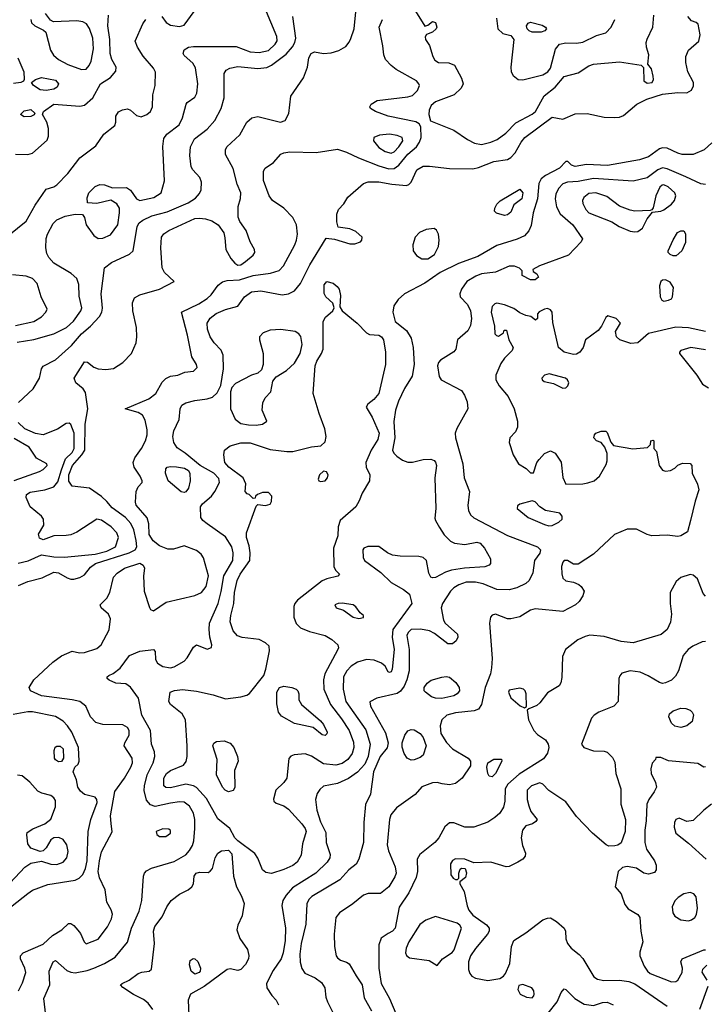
# Model space of a CAD drawing. Extents: x 1173029 to 1307123, y 522559 to 678521.
# Tile 163 of 256: x 1242252 to 1246725, y 561488 to 567915. Entities that reach past the tile are written whole.
import ezdxf

# ---------------------------------------------------------------- set-up
doc = ezdxf.new("R2010")
doc.units = 0

msp = doc.modelspace()

# ---------------------------------------------------------------- linework, layer by layer
at = {"layer": '0CON10XD'}
for points in [[(1242235, 565809.6), (1242343.3, 565826.7), (1242475, 565864.1), (1242556.5, 565905), (1242603.1, 565946.9), (1242650, 566015), (1242656.4, 566035), (1242640.9, 566110.9), (1242636.9, 566186.9), (1242625, 566225.8), (1242588.9, 566258.9), (1242474.4, 566325), (1242441.9, 566361.9), (1242428.3, 566388.3), (1242421.5, 566425), (1242425.5, 566485.5), (1242433.9, 566515), (1242470, 566585), (1242495, 566607.5), (1242548.1, 566631.9), (1242615, 566645.7), (1242662.5, 566642.5), (1242674.1, 566624.1), (1242686.5, 566575), (1242735, 566506.9), (1242765, 566485.6), (1242795, 566488.9), (1242845, 566510.6), (1242892.5, 566575), (1242904.2, 566654.2), (1242902.5, 566685), (1242885, 566713.8), (1242846.1, 566736.1), (1242755, 566714.3), (1242695, 566720), (1242692, 566752), (1242704, 566785), (1242745, 566826), (1242775, 566839.2), (1242805, 566836), (1242856.4, 566816.4), (1242948.8, 566818.8), (1242975, 566801.2), (1243014.6, 566744.6), (1243035, 566735.6), (1243126.2, 566755), (1243175.8, 566785), (1243196.7, 566863.3), (1243186.4, 567086.4), (1243191.3, 567138.7), (1243212.8, 567167.2), (1243291.9, 567228.1), (1243313.6, 567275), (1243337.5, 567362.5), (1243345.6, 567374.4), (1243395, 567410), (1243406.9, 567435), (1243413.5, 567496.5), (1243399.4, 567599.4), (1243381.5, 567631.5), (1243325, 567681.2), (1243317.5, 567695), (1243325, 567718), (1243352.5, 567735), (1243385, 567740), (1243665, 567740.8), (1243755, 567705.3), (1243815, 567700.8), (1243875, 567713.1), (1243919.7, 567755), (1243932.6, 567777.4), (1243930, 567805), (1243852, 567992)], [(1243178.8, 567935), (1243206.8, 567896.8), (1243235, 567878.6), (1243295, 567870.4), (1243325, 567879.6), (1243431.5, 568025)], [(1242225, 567036.2), (1242305, 567034.4), (1242335, 567044.4), (1242431.2, 567128.8), (1242440, 567155), (1242440, 567205), (1242428, 567245), (1242400, 567295), (1242406.7, 567315), (1242475, 567362.9), (1242645, 567351.1), (1242675, 567356.9), (1242728.5, 567405), (1242779.2, 567495), (1242845, 567538.1), (1242879.2, 567579.2), (1242880.5, 567605), (1242853.6, 567655), (1242843.2, 567695), (1242839.7, 567785), (1242826.8, 567875), (1242830.8, 567945)], [(1242243.9, 565416.1), (1242340.5, 565505), (1242381.4, 565575), (1242393.8, 565635), (1242405.8, 565654.2), (1242485, 565694.4), (1242590.8, 565789.2), (1242654.7, 565865), (1242714.8, 565915.3), (1242773.3, 565976.7), (1242788.8, 566005), (1242792.3, 566032.3), (1242782.5, 566125), (1242805.6, 566295), (1242849.9, 566330.1), (1242968.8, 566385), (1242992, 566405), (1243019.2, 566565), (1243031.1, 566588.9), (1243055, 566606.8), (1243115, 566634.2), (1243215, 566660.6), (1243351.3, 566718.7), (1243399.4, 566750.6), (1243425, 566779.2), (1243435.4, 566805), (1243439.1, 566855), (1243426.7, 566885), (1243381.9, 566935), (1243371.1, 566955), (1243361.1, 567028.9), (1243366.2, 567083.8), (1243392.6, 567137.4), (1243475, 567200), (1243525, 567255.8), (1243566.7, 567335), (1243586.5, 567405), (1243587, 567563), (1243599.2, 567585), (1243621.9, 567598.1), (1243675, 567609.6), (1243805, 567596.6), (1243865, 567603.3), (1243895, 567618.2), (1243989.4, 567690.6), (1244031.7, 567738.3), (1244046.9, 567765), (1244052.6, 567795), (1244034.5, 567935)], [(1242423.2, 561415), (1242408.5, 561525), (1242447.8, 561615), (1242443.8, 561705), (1242469.4, 561765), (1242485, 561774.3), (1242559.4, 561709.4), (1242585, 561697.1), (1242615, 561694.6), (1242692, 561708), (1242735, 561723.6), (1242805.6, 561754.4), (1242875, 561796.5), (1242956, 561894), (1242982.5, 561985), (1243031.8, 562095), (1243048.5, 562165), (1243060, 562325), (1243066, 562345), (1243079.7, 562360.3), (1243112.4, 562377.6), (1243260.6, 562420.6), (1243335, 562464.6), (1243359, 562491), (1243378.7, 562525), (1243387.3, 562555), (1243394.7, 562635), (1243394.1, 562695), (1243386.7, 562735), (1243360.2, 562780.3), (1243325, 562806.6), (1243295, 562809.2), (1243235, 562801.9), (1243135, 562780), (1243105, 562790.9), (1243079.9, 562819.9), (1243064.3, 562884.3), (1243065.7, 562915), (1243083.1, 562986.9), (1243121.8, 563065), (1243133.8, 563105), (1243130.9, 563135), (1243112.2, 563185), (1243104.6, 563274.6), (1243048.1, 563375), (1243026.3, 563486.3), (1242975, 563558.8), (1242945, 563580), (1242880, 563585), (1242835, 563603.8), (1242823.3, 563615), (1242823.3, 563625), (1242833.3, 563635), (1242862.3, 563647.7), (1242908.3, 563681.7), (1242967.5, 563765), (1243035, 563793.8), (1243125, 563803.3), (1243135, 563790), (1243138.3, 563738.3), (1243150, 563715), (1243185, 563692.9), (1243235, 563683.3), (1243259.8, 563690.2), (1243325, 563728), (1243345, 563750), (1243385, 563820), (1243405, 563833.8), (1243475, 563806.2), (1243503.6, 563816.4), (1243506, 563835), (1243492, 563885), (1243487.5, 563935), (1243490.8, 563975), (1243546.2, 564105), (1243567.3, 564182.7), (1243583.9, 564285), (1243642.6, 564385), (1243644.7, 564435), (1243636.4, 564475), (1243595, 564540), (1243474.2, 564624.2), (1243446, 564646), (1243433.3, 564665), (1243432.5, 564735), (1243445.6, 564755), (1243503.8, 564805), (1243525, 564834.4), (1243554.7, 564895), (1243550.9, 564920.9), (1243519.6, 564955), (1243429.2, 565005), (1243332, 565085), (1243279.5, 565119.5), (1243257.5, 565155), (1243250.9, 565195), (1243257.9, 565232.1), (1243293.1, 565305), (1243297.9, 565375), (1243310.7, 565399.3), (1243335.3, 565414.7), (1243395, 565429.7), (1243475, 565439.5), (1243508.8, 565451.2), (1243539.8, 565480.2), (1243564, 565526), (1243581.8, 565635), (1243580, 565725), (1243567.1, 565757.1), (1243521.5, 565805), (1243494.6, 565845), (1243476.2, 565895), (1243475.4, 565935), (1243495, 565965.5), (1243533.5, 565996.5), (1243595, 566023.5), (1243675, 566044.2), (1243718.5, 566105), (1243765, 566137.8), (1243825.3, 566144.7), (1243965, 566119.2), (1244005, 566126.2), (1244045.3, 566144.7), (1244085, 566191.9), (1244144.6, 566315), (1244251.7, 566488.3), (1244305, 566481.2), (1244405, 566452.2), (1244437.4, 566452.6), (1244474.4, 566465.6), (1244484.2, 566475.8), (1244485.7, 566495), (1244445, 566532.9), (1244405, 566550), (1244330, 566560), (1244320, 566595), (1244320, 566645), (1244332.5, 566675), (1244367.5, 566712.5), (1244393.3, 566756.7), (1244494.2, 566845), (1244525, 566857.3), (1244595, 566857.2), (1244680.6, 566840.6), (1244775, 566833.1), (1244790.7, 566839.3), (1244805.4, 566854.6), (1244842.5, 566935), (1244885, 566957.8), (1244925, 566959.5), (1245055, 566943.8), (1245208.3, 566941.7), (1245245, 566949.5), (1245345, 566988.2), (1245435, 567001.3), (1245456.2, 567015), (1245484.3, 567045.7), (1245523.8, 567115), (1245548.5, 567145), (1245725, 567279.4), (1245795, 567265.6), (1245875, 567300.5), (1245955, 567302.5), (1246065, 567278.1), (1246135.3, 567275.3), (1246165, 567278.6), (1246190.8, 567289.2), (1246277, 567363), (1246343.4, 567396.6), (1246445, 567428.4), (1246545, 567438.7), (1246605, 567437.1), (1246635.6, 567454.4), (1246647.9, 567482.1), (1246647.1, 567505), (1246610.8, 567575), (1246598.2, 567635), (1246597.5, 567675), (1246615.4, 567715), (1246683.1, 567775), (1246691.4, 567815), (1246677.5, 567885), (1246666.1, 567896.1), (1246635, 567908), (1246610, 567935)], [(1242655, 567589.2), (1242685, 567591.8), (1242704.7, 567615), (1242718.8, 567645), (1242733.4, 567725), (1242728.1, 567795), (1242707.9, 567857.9), (1242688.3, 567888.3), (1242665, 567901.8), (1242625, 567906.7), (1242471.5, 567901.5), (1242452.5, 567912.5), (1242420, 567955)], [(1244413, 567793), (1244434.5, 567855), (1244444.6, 567965.4)], [(1244835, 567971.1), (1244895, 567873.3), (1244915, 567880), (1244945, 567903.3), (1244965, 567896.7), (1244973.8, 567865), (1244968.8, 567855), (1244945, 567833.8), (1244905, 567817.5), (1244896.4, 567803.6), (1244900, 567785), (1244926.1, 567746.1), (1244946.7, 567675), (1244960.8, 567650.8), (1244985, 567634.6), (1245052.5, 567632.5), (1245087.7, 567617.7), (1245133.9, 567533.9), (1245144.5, 567495), (1245132.1, 567467.9), (1245086, 567425), (1244965, 567378.6), (1244936, 567355), (1244922.5, 567325), (1244921.2, 567295), (1244932.5, 567255), (1245085, 567193.6), (1245173.1, 567133.1), (1245219.5, 567109.5), (1245265, 567101.1), (1245324.7, 567115.3), (1245367.2, 567132.8), (1245423.5, 567175), (1245489.3, 567240.7), (1245595, 567297.2), (1245616.2, 567316.2), (1245672.9, 567417.1), (1245745, 567474.6), (1245805, 567544.6), (1245895, 567567.1), (1245965, 567612.7), (1245995, 567625.4), (1246165, 567638.9), (1246307, 567617), (1246321.7, 567601.7), (1246324.2, 567515), (1246345, 567500), (1246377.1, 567505), (1246386.6, 567523.4), (1246385.7, 567545.7), (1246373.6, 567593.6), (1246350, 567625), (1246356.2, 567685), (1246341.2, 567735), (1246340, 567765), (1246345, 567787.5), (1246382.5, 567865), (1246388.9, 567945)], [(1245362.5, 567925), (1245371.2, 567855), (1245404.1, 567824.1), (1245455, 567811.2), (1245476, 567785), (1245455.5, 567605), (1245459.1, 567575), (1245470.9, 567550.9), (1245504, 567524), (1245535, 567521.5), (1245665, 567555.4), (1245698.5, 567575), (1245715, 567597.5), (1245748.4, 567721.6), (1245774.6, 567755.4), (1245815, 567764.6), (1245885, 567761.8), (1245925, 567767.3), (1246015, 567811.9), (1246075, 567830), (1246111.5, 567865), (1246135.5, 567915)], [(1242243.6, 561575), (1242270.8, 561629.2), (1242291.2, 561695), (1242286.4, 561725), (1242256.9, 561785), (1242257.5, 561805), (1242273.8, 561825), (1242405, 561881.2), (1242465, 561936.2), (1242526, 561975), (1242570, 562015), (1242585, 562016.2), (1242605, 562003.3), (1242632.4, 561972.4), (1242649.3, 561949.3), (1242672, 561895), (1242685, 561883.3), (1242765, 561914), (1242825, 561994), (1242851.1, 562045), (1242856.4, 562076.4), (1242848.6, 562105), (1242821.4, 562155), (1242809.2, 562235), (1242772.6, 562312.6), (1242764.2, 562355), (1242771.8, 562425), (1242786.5, 562483.5), (1242856.2, 562613.8), (1242848.8, 562668.8), (1242845, 562717.5), (1242872.4, 562877.6), (1242936.6, 562963.4), (1242977.5, 563035), (1242987.8, 563065), (1242986.5, 563095), (1242934.5, 563175), (1242937.3, 563195), (1242966.7, 563245), (1242966.6, 563275), (1242955, 563295.6), (1242925, 563312.7), (1242795.4, 563314.6), (1242748.3, 563328.3), (1242713.6, 563363.6), (1242682.9, 563435), (1242645, 563463.5), (1242595, 563476.2), (1242395, 563501.1), (1242322.5, 563535), (1242313.8, 563555), (1242343.8, 563606.2), (1242469.2, 563720.8), (1242525, 563762), (1242595, 563794), (1242642.7, 563782.7), (1242675.6, 563784.4), (1242755, 563811.1), (1242782.9, 563835), (1242835, 563932.5), (1242843.6, 564003.6), (1242831.2, 564035), (1242783.3, 564075), (1242776.7, 564095), (1242820.6, 564139.4), (1242840.8, 564175), (1242864.3, 564275), (1242887.2, 564302.8), (1242935, 564334.4), (1243035, 564366.5), (1243058, 564355), (1243065.8, 564334.2), (1243060, 564285), (1243064, 564185), (1243098.3, 564078.3), (1243106.2, 564065), (1243125, 564055.8), (1243207, 564113), (1243393.8, 564156.2), (1243438.1, 564175), (1243469.2, 564215), (1243484.6, 564285.4), (1243451.2, 564401.2), (1243435.2, 564425.2), (1243405, 564450.4), (1243325, 564479.6), (1243255, 564458.6), (1243218.3, 564458.3), (1243165, 564480), (1243122.3, 564512.3), (1243097.7, 564555), (1243094.7, 564625), (1243083, 564663), (1243012.1, 564745), (1243007.9, 564765), (1243011.8, 564835), (1243024.7, 564865.3), (1243050, 564895), (1243050.8, 564905), (1243038.6, 564935), (1242997.9, 564995), (1242991.5, 565025), (1243004.2, 565055.8), (1243046.5, 565115), (1243072.9, 565165), (1243083.2, 565205), (1243083, 565237), (1243071.5, 565301.5), (1243053.5, 565333.5), (1243025, 565350.9), (1242940, 565375), (1243095, 565440), (1243140.5, 565475), (1243181.3, 565548.7), (1243205, 565572.7), (1243235, 565587.5), (1243284.5, 565595.5), (1243330, 565615), (1243385, 565620), (1243408.8, 565645), (1243406, 565665), (1243374.4, 565714.4), (1243347.3, 565855), (1243307.5, 566005), (1243419.9, 566060.1), (1243475.5, 566095), (1243500.9, 566119.2), (1243547.6, 566182.4), (1243576.1, 566203.9), (1243605, 566211.5), (1243685, 566216.2), (1243775, 566245.2), (1243888.9, 566261.1), (1243945, 566277.8), (1243972.6, 566307.4), (1244046.2, 566445), (1244058.5, 566475), (1244063.8, 566515), (1244058.9, 566575), (1244035, 566623.1), (1243974.4, 566685), (1243901.9, 566735), (1243878.5, 566765), (1243841.9, 566865), (1243842, 566925), (1243853.8, 566945), (1243907.7, 566982.3), (1243955, 567036.9), (1243975, 567046.7), (1244015, 567051.2), (1244186.8, 567046.8), (1244325, 567069.6), (1244385, 567050), (1244462.1, 567012.1), (1244595, 566960.2), (1244660.9, 566940.9), (1244695, 566943.3), (1244725.9, 566964.1), (1244783.4, 567036.7), (1244841.4, 567085), (1244861.2, 567115), (1244870.5, 567145), (1244868.6, 567215), (1244858.8, 567235), (1244837.3, 567247.3), (1244655.3, 567285.3), (1244573.3, 567315), (1244540, 567335), (1244537, 567347), (1244545, 567363.3), (1244585, 567387.1), (1244785, 567411.1), (1244815, 567420), (1244847.2, 567452.8), (1244859.4, 567485), (1244856.9, 567496.9), (1244840.6, 567515), (1244708.7, 567588.7), (1244674.7, 567614.7), (1244638.2, 567655), (1244626.9, 567685), (1244622.1, 567745), (1244597.3, 567865), (1244618.9, 567915)], [(1242324, 567915), (1242330, 567895), (1242350, 567875), (1242407.3, 567847.3), (1242423.1, 567833.1), (1242452.6, 567715), (1242472.3, 567682.3), (1242505.5, 567655), (1242565, 567623.2), (1242655, 567589.2)], [(1243057.1, 567677.1), (1243019.6, 567735), (1243006.4, 567775), (1243055, 567886.7), (1243074, 567915)], [(1245655, 567834.2), (1245595, 567834.2), (1245575, 567841.2), (1245563.3, 567855), (1245557.5, 567875), (1245568.3, 567891.7), (1245585, 567898.8), (1245659.7, 567879.7), (1245683.3, 567865), (1245688.8, 567855), (1245678.3, 567841.7), (1245655, 567834.2)], [(1242245, 564221.6), (1242305, 564248.7), (1242399.1, 564270.9), (1242475, 564307.7), (1242505, 564304.5), (1242560.9, 564270.9), (1242585, 564263.1), (1242605, 564262.2), (1242645, 564273.6), (1242675, 564291.5), (1242715, 564341.2), (1242746.4, 564365), (1242965.6, 564434.4), (1243004.6, 564455), (1243016.5, 564475), (1243012.3, 564515), (1242997.3, 564585), (1242977.4, 564627.4), (1242943.1, 564665), (1242855, 564729.2), (1242820.9, 564770.9), (1242785, 564801.5), (1242706.6, 564856.6), (1242595, 564870.8), (1242572.5, 564902.5), (1242572.8, 564945), (1242597, 565005), (1242658.3, 565075), (1242676.9, 565105), (1242680, 565275), (1242697.4, 565375), (1242682.2, 565482.2), (1242665.9, 565505.9), (1242617.5, 565545), (1242607.1, 565575), (1242675, 565681.9), (1242695, 565678.5), (1242735, 565647.5), (1242765, 565636.4), (1242815, 565632.2), (1242863, 565637), (1242925, 565677.1), (1242981.4, 565735), (1243010.9, 565805), (1243016.4, 565845), (1243014.6, 565905), (1242989.4, 566015), (1242987.7, 566067.7), (1243001.7, 566098.3), (1243035, 566118), (1243165, 566156.2), (1243260, 566205), (1243195.7, 566265.7), (1243180.7, 566295), (1243173.3, 566426.7), (1243177.7, 566495), (1243192.4, 566517.6), (1243225, 566539.6), (1243395, 566616), (1243425, 566620), (1243463.3, 566615), (1243505, 566601.9), (1243546.2, 566576.2), (1243582.8, 566522.8), (1243591.1, 566491.1), (1243596.5, 566415), (1243628.5, 566355), (1243655, 566325.5), (1243675, 566313.1), (1243695, 566313.8), (1243725, 566335.5), (1243775, 566377.5), (1243785.6, 566395), (1243784.4, 566414.4), (1243755, 566464), (1243729.5, 566539.5), (1243687.9, 566597.9), (1243677.5, 566625), (1243677.5, 566695), (1243693, 566747), (1243694.4, 566785), (1243671.1, 566841.1), (1243644, 566944), (1243595.6, 567035), (1243594.4, 567065), (1243604.4, 567085), (1243687.5, 567162.5), (1243734.7, 567245.3), (1243765.5, 567274.5), (1243805, 567281.9), (1243954.5, 567245.5), (1243983.1, 567256.9), (1244007.8, 567302.2), (1244020.5, 567415), (1244104.5, 567535.5), (1244130, 567605), (1244138.1, 567665), (1244152.9, 567695), (1244175, 567705.7), (1244235, 567693.8), (1244285, 567699.4), (1244335, 567713.6), (1244379.5, 567740.5), (1244402, 567768), (1244413, 567793)], [(1242135, 566470.4), (1242295, 566598.6), (1242353.5, 566705), (1242425, 566807.5), (1242475, 566823.3), (1242495, 566836.7), (1242565, 566910), (1242645, 567013.1), (1242748, 567092), (1242802, 567168), (1242872, 567225), (1242880, 567245), (1242880, 567285), (1242896.8, 567313.2), (1242922.8, 567327.2), (1242955, 567333.1), (1242975, 567324.3), (1243015, 567288.9), (1243045, 567281.2), (1243082, 567295), (1243105.8, 567315), (1243118.6, 567345), (1243121.4, 567425), (1243136.7, 567485), (1243137.6, 567572.4), (1243125, 567598.6), (1243057.1, 567677.1)], [(1242239.1, 567665), (1242279.4, 567575), (1242281.2, 567525), (1242276.4, 567513.6), (1242260, 567505), (1242210.9, 567499.1)], [(1242425, 567452.5), (1242385, 567457.1), (1242341.2, 567485), (1242330, 567505), (1242355, 567524.2), (1242395, 567537.5), (1242485, 567520), (1242506, 567495), (1242496, 567475), (1242475, 567462), (1242425, 567452.5)], [(1242281.7, 567281.7), (1242257.5, 567295), (1242280.8, 567319.2), (1242325, 567328.8), (1242350, 567305), (1242346.4, 567293.6), (1242325, 567283.3), (1242281.7, 567281.7)], [(1244675, 567043.1), (1244695, 567051.2), (1244725.3, 567085), (1244751.8, 567125), (1244748.1, 567145), (1244715, 567159.7), (1244665, 567167.6), (1244598.3, 567161.7), (1244562, 567145), (1244559.2, 567125), (1244595, 567080), (1244636, 567055), (1244675, 567043.1)], [(1246768.3, 567111.7), (1246716.7, 567065), (1246645, 567035.7), (1246574.5, 567034.5), (1246545, 567042.5), (1246475.9, 567075.9), (1246445, 567079.1), (1246425, 567071.2), (1246355, 567019.3), (1246295, 567000.3), (1246086.2, 566963.8), (1245950.2, 566970.2), (1245875, 566956.2), (1245852.5, 566965), (1245828.3, 566988.3), (1245815, 566990), (1245772.5, 566945), (1245681.5, 566898.5), (1245655, 566876.9), (1245639.6, 566845), (1245630.5, 566745), (1245602.1, 566655), (1245587.8, 566572.2), (1245572.8, 566537.2), (1245545.8, 566505), (1245498.4, 566481.6), (1245365, 566440.7), (1245239.9, 566370.1), (1245115, 566323.3), (1244995.3, 566264.7), (1244895.6, 566195), (1244762.2, 566125), (1244721.5, 566088.5), (1244692.9, 566047.1), (1244685.4, 566005.4), (1244702.5, 565945), (1244775, 565885.5), (1244806.1, 565836.1), (1244820, 565775), (1244825.2, 565665), (1244812.3, 565587.7), (1244761.8, 565508.2), (1244722.7, 565425), (1244703.3, 565365), (1244691.9, 565291.9), (1244699.3, 565185), (1244684.7, 565104.7), (1244691.8, 565085), (1244712.2, 565065), (1244749.9, 565039.9), (1244785, 565026), (1244815, 565026), (1244885, 565043.6), (1244935, 565045.7), (1244955, 565038), (1244965, 565026.7), (1244971.4, 565005), (1244960.8, 564925), (1244967.5, 564725), (1244960.8, 564660.8), (1244963.8, 564645), (1244989.7, 564599.7), (1245021.7, 564551.7), (1245061.9, 564511.9), (1245087.9, 564497.9), (1245155, 564488.2), (1245234.5, 564505.5), (1245255, 564496.9), (1245284.6, 564464.6), (1245322.9, 564395), (1245322.5, 564365), (1245313.8, 564355), (1245286.1, 564343.9), (1245154.8, 564335.2), (1245068, 564322), (1245030.9, 564309.2), (1244965, 564272.9), (1244945, 564270.8), (1244935, 564276.7), (1244921.2, 564301.2), (1244905, 564383.8), (1244884.6, 564404.6), (1244855, 564411.2), (1244735, 564413.3), (1244685, 564420), (1244651.9, 564435), (1244595, 564475.8), (1244523, 564477), (1244498, 564465), (1244490.8, 564455), (1244493.1, 564405), (1244500.6, 564385), (1244607.1, 564307.1), (1244675, 564241.6), (1244755, 564194.6), (1244794.3, 564165), (1244811.2, 564105), (1244685.8, 563934.2), (1244681.2, 563885), (1244695.3, 563805), (1244682, 563675), (1244675, 563657.5), (1244665, 563653.3), (1244655, 563657.5), (1244636.1, 563696.1), (1244612.5, 563715), (1244564.5, 563734.5), (1244515, 563739.1), (1244455, 563722.1), (1244415, 563696.2), (1244385.4, 563665), (1244364, 563625), (1244361.3, 563545), (1244378.6, 563465), (1244509.6, 563279.6), (1244537.4, 563185), (1244525.6, 563105), (1244504.2, 563055.8), (1244456.6, 563003.4), (1244397.1, 562962.9), (1244325, 562930), (1244235, 562910.9), (1244209.1, 562890.9), (1244193.3, 562865), (1244182.7, 562825), (1244191.3, 562755), (1244215, 562678.6), (1244249.1, 562609.1), (1244250.8, 562545), (1244277.5, 562465), (1244275.7, 562445), (1244256.9, 562415), (1244183.6, 562345), (1244031, 562249), (1243989.7, 562200.3), (1243969.2, 562165), (1243962, 562132), (1243985.3, 561985), (1243983.4, 561905), (1243970.9, 561825), (1243958.2, 561785), (1243905, 561708.1), (1243862.3, 561625), (1243864.5, 561595), (1243896.5, 561546.5), (1243924.2, 561515), (1243940, 561485)], [(1246725, 566840), (1246695, 566844.4), (1246598, 566888), (1246475, 566941.9), (1246445, 566948.4), (1246415.2, 566934.8), (1246345, 566881.8), (1246255, 566860.4), (1245995, 566878.8), (1245895, 566858), (1245825, 566854.7), (1245795, 566843.1), (1245767.9, 566812.1), (1245749.4, 566775), (1245744.7, 566744.7), (1245754.1, 566694.1), (1245778, 566648), (1245860.5, 566575), (1245923.3, 566485), (1245915.9, 566464.1), (1245832, 566378), (1245642.4, 566307.6), (1245600, 566285), (1245601.7, 566271.7), (1245626.4, 566256.4), (1245636.1, 566233.9), (1245615, 566216.7), (1245585, 566216.7), (1245530, 566245), (1245530, 566275), (1245513.6, 566293.6), (1245480, 566305), (1245445, 566305.6), (1245355, 566267.8), (1245265, 566255.5), (1245228.5, 566241.5), (1245169.2, 566205), (1245134.2, 566155), (1245122.5, 566125), (1245126, 566105), (1245173.3, 566055), (1245192.3, 566015), (1245199.6, 565965), (1245192.4, 565917.6), (1245175, 565884.3), (1245108.8, 565825), (1245096.2, 565765), (1245083.9, 565746.1), (1244997.6, 565692.4), (1244983.6, 565676.4), (1244977.1, 565655), (1244989.2, 565585), (1245002, 565565), (1245135, 565493.8), (1245154.5, 565464.5), (1245171.3, 565421.3), (1245175, 565373.8), (1245102.9, 565247.1), (1245093.8, 565215), (1245094.6, 565185)], [(1246265, 566529.4), (1246285, 566532.9), (1246315.4, 566554.6), (1246345.7, 566614.3), (1246380.7, 566659.3), (1246435, 566664.5), (1246455, 566672.7), (1246505, 566711.1), (1246524.4, 566735), (1246532.7, 566765), (1246526.4, 566785), (1246483.1, 566823.1), (1246455, 566836.2), (1246444.3, 566835), (1246428.6, 566821.4), (1246401.9, 566765), (1246384.3, 566685.7), (1246377, 566673), (1246365, 566670), (1246265.5, 566665.5), (1246235, 566670.6), (1246165, 566697.8), (1246081.5, 566761.5), (1246010, 566785), (1245965, 566780.7), (1245932.5, 566755), (1245924.5, 566735), (1245926.5, 566715), (1245946.4, 566675), (1245965.6, 566655), (1246115.5, 566595.5), (1246162, 566565), (1246235, 566534.5), (1246265, 566529.4)], [(1245415, 566637.5), (1245362.6, 566652.6), (1245350, 566665), (1245352, 566685), (1245365, 566710), (1245387, 566733), (1245515, 566808.9), (1245535.3, 566785), (1245528.5, 566745), (1245475, 566705.8), (1245455, 566658.6), (1245435, 566640.5), (1245415, 566637.5)], [(1244875, 566353.2), (1244915, 566354.6), (1244958.6, 566381.4), (1244983.5, 566435), (1244989.1, 566475), (1244984.5, 566514.5), (1244970.3, 566540.3), (1244955, 566552.5), (1244904.6, 566545.4), (1244860, 566525), (1244831.5, 566495), (1244816.5, 566445), (1244818.5, 566405), (1244841.5, 566375), (1244875, 566353.2)], [(1246515, 566372.5), (1246495, 566381.2), (1246483.3, 566395), (1246483.3, 566405), (1246515, 566477.5), (1246543.3, 566525), (1246565, 566537.5), (1246585, 566537.5), (1246596.1, 566516.1), (1246595, 566460), (1246571.2, 566405), (1246535, 566374.2), (1246515, 566372.5)], [(1242225, 565918.8), (1242344, 565945), (1242395, 565975.6), (1242423.1, 566005), (1242431.4, 566025), (1242391.8, 566105), (1242365, 566193.8), (1242335.8, 566225), (1242295, 566240.4), (1242205, 566249.5)], [(1243895, 562342.9), (1243858.3, 562348.3), (1243836.4, 562366.4), (1243805, 562442), (1243785, 562471.4), (1243674.5, 562554.5), (1243655.5, 562575.5), (1243623.5, 562635), (1243545, 562698.6), (1243471.5, 562831.5), (1243405, 562903.6), (1243385, 562914.4), (1243335, 562924.3), (1243235, 562900.8), (1243205, 562903.5), (1243191.4, 562915), (1243192.7, 562965), (1243208.9, 562995), (1243235, 563013.6), (1243320.2, 563049.8), (1243337, 563073), (1243343.6, 563105), (1243345.4, 563175), (1243332.7, 563345), (1243311.9, 563385), (1243236.9, 563445), (1243224.4, 563465), (1243233.8, 563525), (1243262.9, 563537.1), (1243315, 563543.5), (1243405, 563531.2), (1243515, 563507.3), (1243595, 563482.5), (1243695.4, 563494.6), (1243734.6, 563505.4), (1243752.3, 563517.7), (1243845.4, 563635), (1243858.8, 563675), (1243881.5, 563795), (1243878.5, 563825), (1243855, 563848.5), (1243815, 563868.5), (1243703, 563883), (1243673.3, 563893.3), (1243645.5, 563925), (1243624.7, 563984.7), (1243628.7, 564025), (1243649.8, 564105), (1243654, 564176), (1243669.8, 564255), (1243689.5, 564295), (1243752.8, 564385), (1243755.3, 564435), (1243748.5, 564481.5), (1243730.7, 564535), (1243730.7, 564565), (1243795, 564740), (1243805, 564750), (1243855, 564743.8), (1243885, 564753.3), (1243895, 564770), (1243898, 564805), (1243875, 564829.2), (1243835, 564829.2), (1243803.9, 564816.1), (1243790, 564805), (1243788.3, 564791.7), (1243775, 564790), (1243750, 564815), (1243735, 564820), (1243722.5, 564835), (1243727.1, 564885), (1243710.9, 564925), (1243616, 564995), (1243589.6, 565025), (1243582.7, 565075), (1243588.5, 565105), (1243625.9, 565134.1), (1243695, 565153.3), (1243755, 565152.7), (1243885, 565108.8), (1243995, 565095.6), (1244035, 565097.1), (1244155, 565127.8), (1244217.6, 565132.4), (1244245, 565159.2), (1244252, 565195), (1244242.3, 565245), (1244204.8, 565344.7), (1244166.9, 565475), (1244178.8, 565655), (1244190.3, 565685), (1244221.8, 565735), (1244231.1, 565765), (1244232.3, 565945), (1244247.7, 565972.3), (1244294.3, 566015), (1244304.2, 566035), (1244294.3, 566064.3), (1244248.8, 566105), (1244237.3, 566127.3), (1244237.5, 566185), (1244255, 566206), (1244297.5, 566195), (1244323.9, 566173.9), (1244335.9, 566155.9), (1244345.7, 566115), (1244340.5, 566040.5), (1244355.7, 566015), (1244453, 565933), (1244515, 565870.6), (1244535, 565860), (1244595, 565855.6), (1244611.4, 565845), (1244625.3, 565825.3), (1244637.7, 565745), (1244638.2, 565665), (1244594.6, 565475.4), (1244561.4, 565435), (1244524.2, 565405), (1244512.5, 565385), (1244551.1, 565321.1), (1244596.4, 565215), (1244589.4, 565175), (1244545.4, 565105), (1244510, 565025), (1244513.1, 564995), (1244535.5, 564945), (1244534.5, 564905), (1244485.5, 564825), (1244466.7, 564773.3), (1244445, 564735.7), (1244343.5, 564645), (1244330.5, 564605), (1244328.5, 564545), (1244298.8, 564465), (1244300.5, 564345), (1244311.8, 564321.8), (1244337.5, 564295), (1244327.3, 564282.7), (1244255, 564266.2), (1244225, 564251.4), (1244064.3, 564125.7), (1244047.7, 564105), (1244040.9, 564085), (1244040.5, 564015), (1244055, 563973.1), (1244085, 563946.4), (1244142.1, 563922.1), (1244245, 563894.4), (1244288.9, 563868.9), (1244326.9, 563835), (1244331.1, 563815), (1244326.7, 563805), (1244241.6, 563645), (1244234.1, 563605.9), (1244235.8, 563545), (1244279.2, 563445), (1244351.8, 563351.8), (1244402.5, 563275), (1244428.8, 563198.8), (1244431.2, 563165), (1244420.4, 563125), (1244392.1, 563085), (1244355, 563060.6), (1244315, 563050), (1244235, 563056.9), (1244155, 563108.5), (1244115, 563122.9), (1244042.5, 563117.5), (1244021.7, 563108.3), (1244008.3, 563091.7), (1243995.8, 562965), (1243976, 562935), (1243922.5, 562885), (1243907, 562827), (1243910, 562815), (1243925, 562802), (1243975, 562784.3), (1244005, 562761.4), (1244092.1, 562665), (1244113.8, 562635), (1244120.4, 562615), (1244096.2, 562535), (1244087.8, 562462.2), (1244062.2, 562415), (1244035, 562394.6), (1243975, 562367.5), (1243895, 562342.9)], [(1246455, 566077.5), (1246485, 566083.8), (1246505, 566093.3), (1246511.2, 566105), (1246516.8, 566166.8), (1246495, 566202.5), (1246465, 566216.4), (1246445, 566215.5), (1246433.6, 566205), (1246425, 566177.5), (1246430, 566105), (1246441.4, 566085), (1246455, 566077.5)], [(1246725, 565879.7), (1246615, 565904.1), (1246531.5, 565908.5), (1246355, 565865.6), (1246285, 565805.6), (1246237.9, 565802.1), (1246166.2, 565825), (1246145.7, 565845), (1246139.5, 565880.5), (1246171.2, 565935), (1246142.5, 565965), (1246088.3, 565981.7), (1246075, 565970), (1246048, 565915), (1246026, 565885), (1245944.2, 565825.8), (1245927.1, 565775), (1245905.8, 565745), (1245885, 565730.5), (1245865, 565728.9), (1245804.6, 565744.6), (1245766, 565775), (1245729.1, 565939.1), (1245725.7, 566005), (1245715, 566022), (1245695, 566028.6), (1245675, 566025.8), (1245641.7, 566008.3), (1245630, 565995), (1245630, 565965), (1245617, 565953), (1245587.5, 565977.5), (1245555, 565983.3), (1245515, 566001.2), (1245475, 566028.6), (1245415, 566054.4), (1245365, 566064.4), (1245350.9, 566059.1), (1245335, 566042.5), (1245327.1, 566005), (1245350, 565915), (1245352, 565865), (1245362.7, 565852.7), (1245375, 565850), (1245408.3, 565871.7), (1245411.7, 565888.3), (1245428.3, 565888.3), (1245443.3, 565825), (1245471.2, 565775), (1245464, 565755), (1245415, 565705.6), (1245389.9, 565670.1), (1245358.8, 565595), (1245357.9, 565565), (1245379.1, 565525), (1245439.5, 565455), (1245478.6, 565375), (1245499.2, 565295), (1245498.8, 565255), (1245486.1, 565223.9), (1245450, 565185), (1245446.2, 565155), (1245472, 565075), (1245506.2, 565015), (1245556.1, 564986.1), (1245585, 564957.5), (1245605, 564957.5), (1245625.8, 565025), (1245640, 565045), (1245675, 565082.9), (1245715, 565100.5), (1245744.4, 565085), (1245785, 565026.2)], [(1243795, 565269.2), (1243835, 565274.4), (1243864, 565295), (1243834.5, 565365), (1243838.9, 565415), (1243854.4, 565445.6), (1243891.2, 565485), (1243904.1, 565555.9), (1243925.7, 565584.3), (1243992.9, 565625), (1244045, 565671.9), (1244081.5, 565735), (1244093.8, 565795), (1244086.1, 565846.1), (1244073.8, 565863.8), (1244049.2, 565879.2), (1243955, 565892), (1243885, 565889.1), (1243839.3, 565870.7), (1243817.5, 565845), (1243815.7, 565825), (1243840.9, 565735), (1243841.1, 565665), (1243829.7, 565630.3), (1243805, 565607.5), (1243765, 565594.2), (1243660, 565540), (1243636.9, 565513.1), (1243627.3, 565485), (1243626.9, 565375), (1243657.1, 565307.1), (1243695, 565280), (1243745, 565269.7), (1243795, 565269.2)], [(1246725, 565760.4), (1246630, 565775), (1246566.2, 565755), (1246556.2, 565745), (1246555.8, 565735), (1246669.2, 565595), (1246706, 565535), (1246745, 565512.9)], [(1245795, 565510), (1245815, 565511.2), (1245828.8, 565525), (1245834, 565545), (1245826, 565565), (1245813.3, 565575), (1245706, 565604), (1245675.9, 565594.1), (1245657.5, 565575), (1245660, 565565), (1245674.2, 565554.2), (1245735, 565540.8), (1245795, 565510)], [(1242242.4, 564367.6), (1242307.6, 564382.4), (1242395, 564422.5), (1242475, 564408.8), (1242543.4, 564406.6), (1242745, 564426.2), (1242821.5, 564445), (1242876.2, 564475), (1242896, 564535), (1242886, 564566), (1242849.6, 564605), (1242785, 564647.3), (1242755, 564654.6), (1242625, 564570.3), (1242586.6, 564553.4), (1242555, 564547.1), (1242474.1, 564545.9), (1242405, 564518.9), (1242380.7, 564530.7), (1242375, 564557.5), (1242410, 564615), (1242408.2, 564655), (1242393.8, 564675), (1242319.5, 564735), (1242294.4, 564795), (1242295.7, 564815), (1242319.5, 564830.5), (1242415, 564846.9), (1242475, 564866.5), (1242501.2, 564898.8), (1242525.6, 564975.6), (1242550.6, 565049.4), (1242595, 565090.5), (1242608.1, 565115), (1242608, 565215), (1242585, 565273.1), (1242575, 565281.4), (1242555, 565280), (1242498.8, 565241.2), (1242405, 565204.5), (1242355, 565214.7), (1242285, 565243.2), (1242242.2, 565285)], [(1245785, 565026.2), (1245795.6, 564925.6), (1245814, 564884), (1245925, 564885.5), (1245958.8, 564891.2), (1245998.8, 564905), (1246034, 564935), (1246077.7, 565012.3), (1246083.6, 565036.4), (1246083.6, 565083.6), (1246070, 565125), (1246045.8, 565155.8), (1246015, 565166.2), (1245998, 565185), (1246002, 565205), (1246011.2, 565215), (1246045, 565228.6), (1246075, 565230), (1246085, 565220), (1246108, 565158), (1246125.9, 565135.9), (1246252.7, 565112.7), (1246347, 565123), (1246368.3, 565141.7), (1246370, 565165), (1246385, 565170), (1246390, 565165), (1246390, 565115), (1246406, 565096), (1246422.9, 565005), (1246445, 564974.2), (1246465, 564967.5), (1246497, 564973), (1246525, 564986.7), (1246545, 565007.5), (1246575, 565020), (1246625, 565017.5), (1246637.5, 565005), (1246640, 564955), (1246673, 564883), (1246681.9, 564845), (1246657.6, 564772.4), (1246627.9, 564645), (1246607.8, 564572.2), (1246565, 564546.2), (1246545, 564541.2), (1246475, 564550.6), (1246375, 564546.2), (1246345, 564553.8), (1246275, 564589.4), (1246215, 564588.8), (1246131.9, 564555), (1245995, 564426.5), (1245895, 564362), (1245865, 564361.2), (1245825, 564384.3), (1245805, 564385.5), (1245795, 564374), (1245787.5, 564345), (1245788.1, 564298.1), (1245795, 564270), (1245815, 564251.9), (1245865, 564244.2), (1245898.7, 564228.7), (1245916, 564215), (1245934, 564185), (1245925.8, 564155), (1245902.6, 564117.4), (1245877.1, 564095), (1245795, 564051.8), (1245615, 564069.5), (1245585, 564061.1), (1245550.4, 564039.6), (1245515, 564018), (1245455, 564003.8), (1245435, 564004), (1245355.5, 564035.5), (1245335, 564027.5), (1245322.9, 564015), (1245316.7, 563975), (1245334.4, 563745), (1245330.4, 563685), (1245323.2, 563645), (1245289.5, 563555), (1245265.3, 563444.7), (1245244.7, 563415.3), (1245217.2, 563402.8), (1245095, 563390.5), (1245039.4, 563375), (1245006.4, 563345), (1244995.4, 563305), (1245000.3, 563255), (1245036.2, 563196.2), (1245075.3, 563155.3), (1245178, 563095), (1245192, 563075), (1245192, 563045), (1245139.4, 562965), (1245095, 562930), (1245055, 562920), (1245007.9, 562927.9), (1244975, 562935.6), (1244945.6, 562934.4), (1244875, 562907.1), (1244833, 562857), (1244709.4, 562770.6), (1244674.3, 562725.7), (1244664.7, 562695), (1244648.7, 562528.7), (1244658.8, 562488.8), (1244701.5, 562385), (1244708.2, 562345), (1244699.9, 562320.1), (1244661.1, 562255), (1244605, 562212), (1244525, 562211.2), (1244495, 562201.3), (1244425, 562143.8), (1244338.9, 562085), (1244315.4, 562055), (1244303.4, 561945), (1244305.5, 561865), (1244317.5, 561805), (1244325, 561791.2), (1244345, 561776), (1244385, 561764.2), (1244401.7, 561751.7), (1244446.5, 561675), (1244485.3, 561615), (1244499.3, 561529.3), (1244546.7, 561445)], [(1242215, 564907.8), (1242381.2, 564965), (1242405, 564978.6), (1242431.2, 565005), (1242428.8, 565015), (1242361.8, 565051.8), (1242314.6, 565125), (1242215, 565180.8)], [(1245094.6, 565185), (1245143.6, 565015), (1245150.8, 564925), (1245185.4, 564835.4), (1245176, 564744), (1245180.7, 564710.7), (1245192.8, 564682.8), (1245214.1, 564664.1), (1245435, 564548.5), (1245630, 564475), (1245650, 564455), (1245645, 564432.5), (1245611.2, 564385), (1245600, 564305), (1245575, 564253.3), (1245554.4, 564235.6), (1245495, 564205.6), (1245445, 564192.7), (1245365, 564194.7), (1245275, 564233.5), (1245225, 564243.9), (1245165, 564243.3), (1245117.8, 564225), (1245085, 564206.1), (1245063.1, 564185), (1245009.4, 564105), (1245000.6, 564075), (1245017.5, 563995), (1245026.8, 563976.8), (1245108.1, 563905), (1245111.4, 563885), (1245100.3, 563859.7), (1245075, 563841.2), (1245045, 563842), (1244958.1, 563908.1), (1244925.6, 563925.6), (1244867.4, 563937.4), (1244805, 563933.6), (1244785.4, 563915), (1244778.7, 563895), (1244792.2, 563805), (1244792, 563665), (1244778.4, 563605), (1244759.7, 563565), (1244737.3, 563532.7), (1244715, 563517.1), (1244582.7, 563487.3), (1244537, 563463), (1244540, 563435), (1244639.1, 563259.1), (1244656.2, 563195), (1244648.7, 563161.3), (1244603.6, 563105), (1244559.8, 563005), (1244539.6, 562860.4), (1244507.3, 562792.7), (1244497.3, 562675), (1244495.3, 562545), (1244465.2, 562434.7), (1244446.4, 562403.6), (1244398.5, 562365), (1244340.3, 562299.7), (1244158.1, 562191.9), (1244137.9, 562172.1), (1244124.5, 562145), (1244119.8, 562010.2), (1244088.3, 561885), (1244080, 561815), (1244082.4, 561762.4), (1244091.8, 561721.8), (1244111.4, 561691.4), (1244180.5, 561660.5), (1244220.6, 561630.6), (1244242.5, 561595), (1244248.8, 561535), (1244260, 561505), (1244298.8, 561425)], [(1243325, 564828.5), (1243305, 564833.6), (1243220, 564905), (1243202.5, 564955), (1243205, 564982.5), (1243215, 564994), (1243235, 564999.4), (1243275, 564996.4), (1243327.4, 564987.4), (1243353.1, 564973.1), (1243362.7, 564952.7), (1243364.7, 564905), (1243352.4, 564857.6), (1243335, 564833.3), (1243325, 564828.5)], [(1244215, 564900), (1244245, 564904.4), (1244261.1, 564925), (1244264.3, 564945), (1244254.4, 564964.4), (1244235, 564968.6), (1244208.6, 564945), (1244198.8, 564915), (1244202.5, 564905), (1244215, 564900)], [(1245705, 564610.8), (1245725, 564613.1), (1245769.2, 564635), (1245791.9, 564655), (1245791.9, 564675), (1245775, 564694.2), (1245682, 564712), (1245646.2, 564735), (1245615, 564768.8), (1245595, 564774), (1245515, 564753.3), (1245499.3, 564740.7), (1245497.5, 564725), (1245570, 564665), (1245675, 564618.8), (1245705, 564610.8)], [(1246725, 564152.9), (1246710.2, 564170.2), (1246672.9, 564265), (1246645, 564289.4), (1246625, 564293.1), (1246565, 564272.9), (1246535, 564248.8), (1246495.7, 564175), (1246494.5, 564104.5), (1246503.6, 564035), (1246496.9, 563983.1), (1246476.1, 563933.9), (1246437.8, 563902.2), (1246255, 563846.9), (1246175, 563856.4), (1246065, 563889.3), (1245971.7, 563898.3), (1245940.2, 563889.8), (1245894, 563866), (1245812, 563805), (1245792.5, 563757.5), (1245787.9, 563622.1), (1245782.7, 563587.3), (1245772.3, 563567.7), (1245695, 563521.2), (1245645.8, 563455), (1245625, 563437.5), (1245572.5, 563417.5), (1245562.5, 563407.5), (1245570.6, 563345), (1245605.6, 563275), (1245629.5, 563249.5), (1245682.5, 563215), (1245700.6, 563185), (1245703.3, 563165), (1245695, 563126.7), (1245669.2, 563090.8), (1245509.9, 562990.1), (1245435.9, 562925), (1245420.2, 562895), (1245416.6, 562815), (1245407.4, 562775), (1245384, 562736), (1245352.4, 562707.6), (1245305, 562677.9), (1245214.6, 562645.4), (1245155, 562643.6), (1245085, 562673.6), (1245055, 562672.5), (1245025, 562646.9), (1244985.5, 562575), (1244961.1, 562545), (1244861.9, 562465), (1244845.5, 562435), (1244847.7, 562355), (1244837.9, 562315), (1244790, 562215), (1244727.2, 562122.8), (1244700.9, 561985), (1244685, 561966.4), (1244655, 561949.6), (1244610.9, 561919.1), (1244594.6, 561875.4), (1244594.4, 561725), (1244609.1, 561625), (1244664.1, 561525), (1244705, 561428)], [(1244465, 564006.2), (1244495, 564013.3), (1244495.9, 564025.9), (1244472.3, 564042.3), (1244445, 564083.3), (1244426.7, 564095), (1244355, 564105.7), (1244330, 564105), (1244307.5, 564095), (1244317.5, 564075), (1244365, 564060), (1244427.5, 564015), (1244465, 564006.2)], [(1246725, 563855.5), (1246705, 563853.8), (1246642.5, 563825), (1246613.1, 563805), (1246580.9, 563765), (1246549.4, 563665), (1246529.8, 563630.2), (1246505, 563602.9), (1246465, 563585.6), (1246445, 563582.2), (1246425, 563587.5), (1246352.6, 563632.6), (1246300, 563655), (1246235, 563663.8), (1246180.9, 563649.1), (1246166.9, 563633.1), (1246161.4, 563615), (1246156.1, 563463.9), (1246127.5, 563435), (1246030, 563395), (1245999.4, 563375), (1245982.2, 563355), (1245918, 563185), (1245933.3, 563165), (1245995, 563142.9), (1246065, 563140.8), (1246084.3, 563134.3), (1246119.1, 563099.1), (1246135, 563067.5), (1246140.8, 562995), (1246174.6, 562895), (1246172.9, 562795), (1246204.7, 562694.7), (1246201.4, 562615), (1246175, 562542.2), (1246155, 562526.5), (1246135, 562521.8), (1246095, 562520), (1246078.3, 562528.3), (1245988.6, 562605), (1245883.8, 562713.8), (1245815, 562810.5), (1245704.1, 562884.1), (1245664.5, 562924.5), (1245645, 562932.9), (1245590, 562915), (1245563.3, 562885), (1245562.2, 562825), (1245572.5, 562782.5), (1245587.5, 562747.5), (1245627.5, 562695), (1245619.5, 562680.5), (1245597.5, 562665), (1245555, 562652.5), (1245531.2, 562625), (1245523.8, 562575), (1245531.2, 562525), (1245552, 562475), (1245550, 562455), (1245534, 562435), (1245502, 562415), (1245445, 562387.8), (1245425, 562385.6), (1245325, 562416), (1245215, 562412), (1245155, 562436.2), (1245095, 562438), (1245075, 562426.2), (1245062, 562405), (1245064.2, 562334.2), (1245080.7, 562310.7), (1245095, 562302.5), (1245107.5, 562302.5), (1245117.5, 562312.5), (1245117.5, 562345), (1245125, 562370), (1245135, 562377.5), (1245157.5, 562375), (1245165.8, 562345.8), (1245160, 562315), (1245122.5, 562287.5), (1245122.5, 562275), (1245151.2, 562225), (1245170.6, 562130.6), (1245183, 562103), (1245208.9, 562068.9), (1245297.8, 562007.8), (1245314.2, 561985), (1245314.2, 561965), (1245304.4, 561945.6), (1245225, 561852.9), (1245192.5, 561805), (1245180, 561765), (1245180, 561715), (1245188.6, 561688.6), (1245201.9, 561671.9), (1245225, 561658.2), (1245305, 561643.8), (1245383.5, 561656.5), (1245408.2, 561671.8), (1245420.7, 561689.3)], [(1245005, 563484.6), (1244965, 563485.4), (1244939.2, 563495), (1244898.6, 563525), (1244891.4, 563535), (1244891.4, 563555), (1244910.8, 563585), (1244937.2, 563602.8), (1245005.6, 563624.4), (1245035, 563627.5), (1245055, 563622.9), (1245098.2, 563588.2), (1245118.9, 563555), (1245120.4, 563535), (1245105.5, 563515), (1245085, 563502), (1245005, 563484.6)], [(1244245, 563242.9), (1244225, 563247.5), (1244165.8, 563295.8), (1244045, 563320), (1243959.3, 563369.3), (1243941.4, 563395), (1243930.3, 563450.3), (1243930, 563525), (1243947.1, 563555), (1243975.4, 563565.4), (1244027.5, 563555), (1244056.7, 563545), (1244066.7, 563535), (1244073.8, 563515), (1244073.8, 563475), (1244090.8, 563445), (1244215, 563338), (1244235, 563313.8), (1244258.1, 563265), (1244256.4, 563253.6), (1244245, 563242.9)], [(1245545, 563422.5), (1245557.5, 563432.5), (1245556, 563515), (1245550, 563535), (1245538.8, 563545), (1245515, 563551.9), (1245445, 563538.8), (1245440, 563525), (1245455, 563487.5), (1245516.4, 563436.4), (1245545, 563422.5)], [(1246565, 563294.4), (1246525, 563302.9), (1246505, 563324), (1246487.5, 563365), (1246492, 563385), (1246515.5, 563404.5), (1246565, 563420.8), (1246597.9, 563417.9), (1246627, 563407), (1246640, 563395), (1246646.7, 563376.7), (1246638.6, 563335), (1246605, 563305.8), (1246565, 563294.4)], [(1242130.6, 562075), (1242305, 562211.4), (1242335, 562234.2), (1242435, 562269.3), (1242615, 562298.9), (1242639.1, 562310.9), (1242664.5, 562335), (1242681.1, 562375), (1242692.1, 562425), (1242699.6, 562615), (1242716.4, 562693.6), (1242756.4, 562805), (1242755.3, 562825.3), (1242745, 562840), (1242675, 562856.7), (1242648.3, 562878.3), (1242631.9, 562905), (1242622.9, 562952.9), (1242600, 563005), (1242612.5, 563035), (1242632.5, 563055), (1242640, 563075), (1242636.2, 563165), (1242591.1, 563265), (1242564.4, 563305), (1242535, 563336.7), (1242485, 563367.7), (1242335, 563397.3), (1242305, 563397.7), (1242209.8, 563380.2)], [(1244805, 563080.6), (1244780, 563095), (1244760.5, 563125), (1244747, 563167), (1244747.3, 563195), (1244764.4, 563245), (1244785, 563272.5), (1244805, 563281.4), (1244825, 563278.6), (1244865, 563255.8), (1244885, 563229.2), (1244903.8, 563175), (1244884.2, 563115), (1244865, 563100), (1244825, 563084.4), (1244805, 563080.6)], [(1242505, 563071.2), (1242485, 563083.8), (1242479.2, 563095), (1242477.5, 563145), (1242484.5, 563165.5), (1242495, 563173.3), (1242515, 563173.3), (1242536.2, 563155), (1242538.8, 563095), (1242525, 563073.3), (1242505, 563071.2)], [(1243615, 562875.8), (1243592.9, 562885), (1243574.4, 562905), (1243535.7, 562985), (1243540, 563085), (1243512.5, 563175), (1243518.3, 563191.7), (1243535, 563204), (1243585, 563207.1), (1243625, 563192), (1243648, 563165), (1243673.3, 563105), (1243676.2, 563075), (1243654.3, 563015), (1243655.9, 562904.1), (1243645, 562883.8), (1243615, 562875.8)], [(1246725, 563037.5), (1246715, 563036.7), (1246675, 563059.2), (1246485, 563078), (1246435, 563100), (1246401.7, 563098.3), (1246400, 563085), (1246378.3, 563061.7), (1246368.8, 563025), (1246372.5, 562995), (1246400, 562935), (1246405.5, 562905), (1246391.5, 562875), (1246355.5, 562825), (1246343.6, 562795), (1246338.9, 562685), (1246330, 562625), (1246330.5, 562545), (1246340.6, 562500.6), (1246394.2, 562425), (1246403.6, 562396.4), (1246403.3, 562365), (1246392.3, 562347.7), (1246355, 562337.1), (1246323.3, 562345), (1246275, 562377.5), (1246215, 562387.1), (1246185, 562380), (1246155.5, 562355), (1246136.7, 562255), (1246175, 562210), (1246200.5, 562140.5), (1246221.8, 562111.8), (1246284.2, 562075), (1246297.5, 562055), (1246303.1, 561965), (1246317.1, 561895), (1246297.7, 561827.7), (1246296.9, 561805), (1246326, 561736), (1246346.7, 561705), (1246365, 561689.6), (1246505, 561635.7), (1246533, 561637), (1246545, 561646), (1246574.4, 561695), (1246575.6, 561725), (1246566, 561765), (1246573.8, 561785), (1246715, 561844.2), (1246725, 561844)], [(1245335, 562972), (1245315, 562976.7), (1245306.2, 562995), (1245300, 563035), (1245306.2, 563065), (1245345, 563088), (1245395, 563087.5), (1245396.7, 563075), (1245355, 562993.8), (1245335, 562972)], [(1242189.5, 562280.5), (1242285, 562382.5), (1242325, 562409.4), (1242395, 562422.5), (1242455, 562401.8), (1242495, 562399.6), (1242535, 562415.6), (1242560.6, 562445), (1242568.9, 562485), (1242559.7, 562529.7), (1242535, 562564), (1242507, 562577), (1242475, 562574), (1242455, 562561.2), (1242425, 562510), (1242405, 562490), (1242385, 562486.2), (1242325, 562506.7), (1242304.2, 562535), (1242298.8, 562595), (1242301.2, 562608.8), (1242336.7, 562633.3), (1242415, 562665.8), (1242454.3, 562695.7), (1242485, 562777.5), (1242485, 562817.5), (1242475, 562836.2), (1242455, 562852), (1242395.5, 562865.5), (1242370.2, 562880.2), (1242317.2, 562937.2), (1242268.3, 562978.3), (1242237, 562983)], [(1246766.2, 562795), (1246714.2, 562755.8), (1246645, 562686.9), (1246605, 562680.8), (1246555, 562702.5), (1246533.3, 562695), (1246524.3, 562675.7), (1246521.4, 562645), (1246532.9, 562605), (1246615, 562540.6), (1246731.4, 562435)], [(1243205, 562583.3), (1243235.7, 562605), (1243235, 562622.5), (1243225, 562632), (1243185, 562634.3), (1243143.3, 562615), (1243146.4, 562596.4), (1243165, 562583.3), (1243205, 562583.3)], [(1243120.6, 561455), (1243089.2, 561495), (1243059.6, 561519.6), (1242995, 561552.2), (1242925, 561598.8), (1242910, 561615), (1242920, 561625), (1242965.3, 561644.7), (1243025, 561688.5), (1243048.6, 561698.6), (1243095.7, 561704.3), (1243112.3, 561717.7), (1243132.3, 561885), (1243124.6, 561965), (1243133.8, 561995), (1243181.5, 562058.5), (1243212.5, 562125), (1243240, 562165), (1243293.9, 562206.1), (1243350.8, 562235), (1243375.8, 562255), (1243385.8, 562275), (1243389.2, 562325), (1243404, 562345), (1243425, 562351.4), (1243480.7, 562349.3), (1243493.9, 562356.1), (1243508.8, 562375), (1243527.1, 562445), (1243545.5, 562474.5), (1243569.3, 562489.3), (1243614.3, 562494.3), (1243635, 562470), (1243646.2, 562325), (1243667.3, 562255), (1243700, 562195), (1243716.5, 562146.5), (1243703.8, 562065), (1243674.6, 562005), (1243667.9, 561975), (1243687.5, 561917.5), (1243738.6, 561845), (1243746.8, 561806.8), (1243744.3, 561785), (1243725, 561748), (1243695, 561716), (1243675, 561709.2), (1243625, 561720), (1243605, 561715.8), (1243454.6, 561605), (1243366.5, 561553.5), (1243350.6, 561515), (1243355.3, 561415)], [(1246615, 562033.6), (1246635, 562039.1), (1246656.4, 562055), (1246667.5, 562075), (1246673.3, 562115), (1246665, 562188.8), (1246649.6, 562209.6), (1246625, 562218.1), (1246585, 562208.9), (1246548, 562185), (1246525, 562163.8), (1246507.5, 562125), (1246512.9, 562085), (1246525, 562064.3), (1246565, 562040), (1246615, 562033.6)], [(1244975, 561742.5), (1245011.2, 561785), (1245073.1, 561826.9), (1245086.8, 561843.2), (1245133.3, 561985), (1245123.8, 562003.8), (1245106.9, 562016.9), (1244965, 562061.8), (1244901.7, 562038.3), (1244861.8, 562008.2), (1244791.5, 561895), (1244774.3, 561855), (1244770, 561825), (1244775, 561807.5), (1244795, 561792), (1244922.5, 561775), (1244975, 561742.5)], [(1245420.7, 561689.3), (1245449.1, 561755), (1245461.5, 561865), (1245476, 561904), (1245555, 561954.7), (1245665, 562038.5), (1245695, 562051.2), (1245715, 562052.7), (1245755, 562029.6), (1245803.5, 561985), (1245813.1, 561965), (1245814.4, 561915), (1245825.6, 561885), (1245849.4, 561855), (1245902.8, 561812.8), (1245925, 561786.9), (1245996.9, 561666.9), (1246021.9, 561651.9), (1246063, 561643), (1246165, 561645.6), (1246225, 561637.1), (1246265, 561621.8), (1246475, 561476.9)], [(1243395, 561684.7), (1243370.9, 561705), (1243360, 561745), (1243363.3, 561775), (1243382.7, 561787.3), (1243395, 561785.8), (1243415, 561767.5), (1243431.8, 561725), (1243430.4, 561705), (1243423.3, 561695), (1243395, 561684.7)], [(1246735, 561744), (1246707.5, 561715), (1246702.7, 561697.3), (1246735, 561646.2)], [(1245595, 561530), (1245606.8, 561543.2), (1245608.6, 561555), (1245605.7, 561575), (1245593.3, 561595), (1245535, 561616.9), (1245508.3, 561611.7), (1245502, 561585), (1245516.7, 561555), (1245557.5, 561535), (1245595, 561530)], [(1245698.7, 561431.3), (1245758.5, 561505), (1245785, 561566.2), (1245805, 561588.8), (1245815.7, 561585.7), (1245874.2, 561525), (1245935, 561489.2), (1245995, 561479.4), (1246055, 561499.4), (1246085, 561501.9), (1246124.4, 561485)], [(1246740.8, 561605), (1246686, 561454)]]:
    msp.add_lwpolyline(points, dxfattribs=at)

doc.saveas('drawing.dxf')
